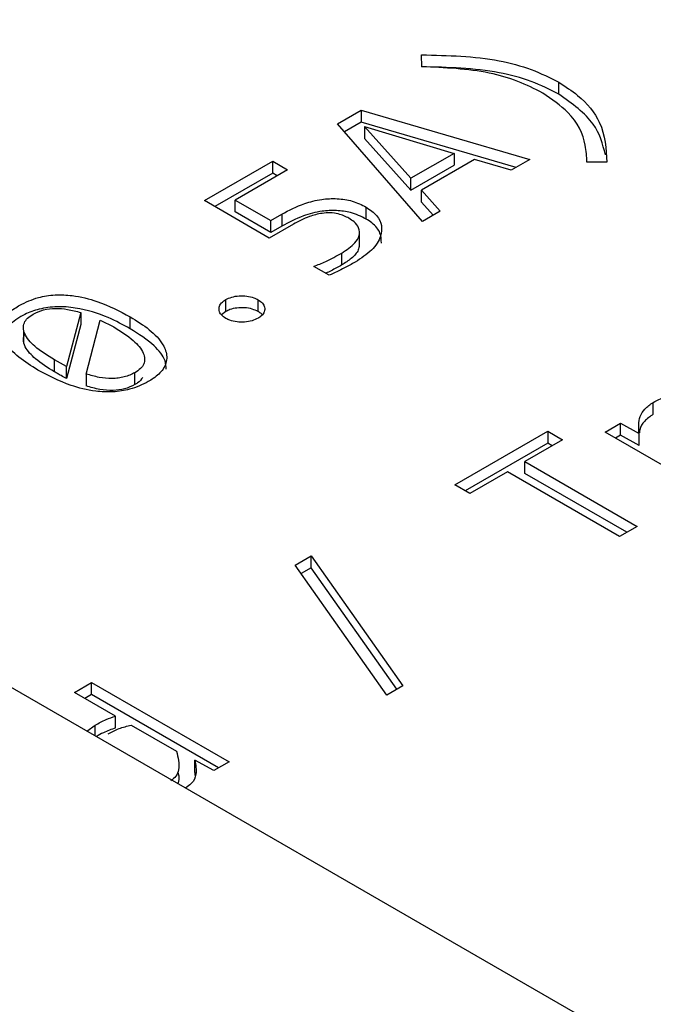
# Model space of a CAD drawing. Header units: millimetres. Extents: x 0 to 420, y 0 to 297.
# Tile 60 of 145: x 87.977 to 88.411, y 50.354 to 51.028. Entities that reach past the tile are written whole.
import ezdxf

# ---------------------------------------------------------------- set-up
doc = ezdxf.new("R2010")
doc.units = ezdxf.units.MM

msp = doc.modelspace()

# ---------------------------------------------------------------- linework, layer by layer
at = {"color": 7, "linetype": 'Continuous', "lineweight": 25}
for p, q in [((88.58254, 50.21786), (87.16833, 51.03427)), ((88.25229, 50.99579), (88.25221, 51.00393)), ((88.34618, 50.97696), (88.34618, 50.98512)), ((88.19463, 50.95665), (88.21091, 50.96605)), ((88.21091, 50.96605), (88.32639, 50.93232)), ((88.21091, 50.96605), (88.21091, 50.95789)), ((88.25276, 50.88981), (88.19463, 50.95665)), ((88.21091, 50.95789), (88.19936, 50.95121)), ((88.317, 50.92689), (88.21091, 50.95789)), ((88.24489, 50.91936), (88.21317, 50.95485)), ((88.21317, 50.95485), (88.2745, 50.93645)), ((88.21317, 50.95485), (88.21317, 50.94669)), ((88.21317, 50.94669), (88.24489, 50.9112)), ((88.2745, 50.93645), (88.24489, 50.91936)), ((88.2745, 50.93645), (88.2745, 50.92829)), ((88.10354, 50.90407), (88.15037, 50.9311)), ((88.15037, 50.9311), (88.1605, 50.92525)), ((88.15037, 50.92294), (88.15037, 50.9311)), ((88.24489, 50.9112), (88.2745, 50.92829)), ((88.28852, 50.93232), (88.25213, 50.91131)), ((88.31346, 50.92485), (88.28852, 50.93232)), ((88.32639, 50.93232), (88.31346, 50.92485)), ((88.36543, 50.93047), (88.36543, 50.93107)), ((88.37898, 50.93038), (88.36543, 50.93047)), ((88.15037, 50.92294), (88.11061, 50.89999)), ((88.1605, 50.92525), (88.12458, 50.90452)), ((88.15343, 50.92117), (88.15037, 50.92294)), ((88.24489, 50.9112), (88.24489, 50.91936)), ((88.25213, 50.91131), (88.26499, 50.89687)), ((88.25213, 50.90314), (88.25213, 50.91131)), ((88.14796, 50.87843), (88.10354, 50.90407)), ((88.12458, 50.90452), (88.14897, 50.89044)), ((88.12458, 50.89635), (88.12458, 50.90452)), ((88.21419, 50.89149), (88.21419, 50.89966)), ((88.26019, 50.8941), (88.25213, 50.90314)), ((88.14897, 50.88227), (88.12458, 50.89635)), ((88.14897, 50.89044), (88.15653, 50.8948)), ((88.15653, 50.8948), (88.15653, 50.88664)), ((88.26499, 50.89687), (88.25276, 50.88981)), ((88.16447, 50.88796), (88.14796, 50.87843)), ((88.14897, 50.88227), (88.14897, 50.89044)), ((88.15653, 50.88664), (88.14897, 50.88227)), ((88.20973, 50.87358), (88.20973, 50.88175)), ((88.19759, 50.86005), (88.19759, 50.86822)), ((88.18894, 50.85297), (88.17842, 50.85904)), ((88.11811, 50.82812), (88.11811, 50.83628)), ((88.14032, 50.82807), (88.14032, 50.83624)), ((88.01884, 50.82746), (88.00918, 50.79049)), ((88.01884, 50.82746), (88.01884, 50.8193)), ((88.11811, 50.82812), (88.11521, 50.82581)), ((88.01884, 50.8193), (88.00918, 50.78232)), ((88.02259, 50.78536), (88.03209, 50.82234)), ((88.03209, 50.82234), (88.04144, 50.81757)), ((88.05274, 50.81638), (88.05274, 50.82454)), ((87.97977, 50.81545), (87.97977, 50.80728)), ((88.00918, 50.79049), (88.00085, 50.79503)), ((88.00085, 50.78687), (88.00085, 50.79503)), ((88.00918, 50.78232), (88.00918, 50.79049)), ((88.02259, 50.78536), (88.02259, 50.7772)), ((88.05593, 50.7781), (88.05593, 50.78626)), ((88.41085, 50.7578), (88.41085, 50.76596)), ((88.37789, 50.7455), (88.38848, 50.75161)), ((88.38848, 50.75161), (88.40111, 50.74469)), ((88.38848, 50.74345), (88.38848, 50.75161)), ((88.27503, 50.70942), (88.33862, 50.74613)), ((88.33862, 50.74613), (88.34874, 50.74028)), ((88.33862, 50.74613), (88.33862, 50.73796)), ((88.44466, 50.70695), (88.37789, 50.7455)), ((88.40111, 50.73652), (88.40111, 50.74469)), ((88.33862, 50.73796), (88.28211, 50.70534)), ((88.34874, 50.74028), (88.32295, 50.72539)), ((88.34167, 50.7362), (88.33862, 50.73796)), ((88.38848, 50.74345), (88.38496, 50.74141)), ((88.40111, 50.73652), (88.38848, 50.74345)), ((88.32295, 50.72539), (88.39978, 50.68104)), ((88.32295, 50.71722), (88.32295, 50.72539)), ((88.31095, 50.71846), (88.28516, 50.70357)), ((88.38778, 50.67411), (88.31095, 50.71846)), ((88.39271, 50.67696), (88.32295, 50.71722)), ((88.28516, 50.70357), (88.27503, 50.70942)), ((88.39978, 50.68104), (88.38778, 50.67411)), ((88.16564, 50.65445), (88.1767, 50.66084)), ((88.1767, 50.66084), (88.23943, 50.57191)), ((88.1767, 50.65268), (88.1767, 50.66084)), ((88.22836, 50.56553), (88.16564, 50.65445)), ((88.1767, 50.65268), (88.16973, 50.64865)), ((88.23533, 50.56955), (88.1767, 50.65268)), ((88.01471, 50.56733), (88.02632, 50.57403)), ((88.02632, 50.57403), (88.12037, 50.51973)), ((88.02632, 50.56586), (88.02632, 50.57403)), ((88.23943, 50.57191), (88.22836, 50.56553)), ((88.04276, 50.55113), (88.01471, 50.56733)), ((88.02632, 50.56586), (88.02178, 50.56324)), ((88.11329, 50.51565), (88.02632, 50.56586)), ((88.04276, 50.54297), (88.04276, 50.55113)), ((88.0231, 50.54082), (88.02873, 50.54492)), ((88.05343, 50.54497), (88.08445, 50.52707)), ((88.11, 50.51375), (88.09691, 50.52086)), ((88.09691, 50.51269), (88.09691, 50.52086)), ((88.12037, 50.51973), (88.11, 50.51375))]:
    msp.add_line(p, q, dxfattribs=at)
at = {"color": 1, "linetype": 'Continuous', "lineweight": 25}
msp.add_line((88.02873, 50.53757), (88.02873, 50.54492), dxfattribs=at)
at = {"color": 7, "linetype": 'Continuous', "lineweight": 25}
for points, knots in [([(88.25221, 51.00393), (88.27027, 51.0035), (88.29654, 51.00288), (88.32789, 50.99439), (88.34009, 50.98821), (88.34618, 50.98512)], [0, 0, 0, 0, 0.524354, 0.762765, 1, 1, 1, 1]), ([(88.34618, 50.97696), (88.34009, 50.98004), (88.32789, 50.98622), (88.29654, 50.99471), (88.27027, 50.99533), (88.25221, 50.99576)], [0, 0, 0, 0, 0.237235, 0.475646, 1, 1, 1, 1]), ([(88.33512, 50.97775), (88.32962, 50.98056), (88.31867, 50.98617), (88.2912, 50.99411), (88.26807, 50.99511), (88.25229, 50.99579)], [0, 0, 0, 0, 0.24235, 0.483055, 1, 1, 1, 1]), ([(88.34618, 50.98512), (88.35064, 50.98223), (88.36293, 50.97426), (88.37766, 50.95571), (88.3785, 50.93963), (88.37898, 50.93038)], [0, 0, 0, 0, 0.195021, 0.537396, 1, 1, 1, 1]), ([(88.36543, 50.93047), (88.36523, 50.93432), (88.36463, 50.94597), (88.35634, 50.9632), (88.34134, 50.97348), (88.33512, 50.97775)], [0, 0, 0, 0, 0.224078, 0.678217, 1, 1, 1, 1]), ([(88.37803, 50.93552), (88.37621, 50.94277), (88.37232, 50.95825), (88.35526, 50.97046), (88.34618, 50.97696)], [0, 0, 0, 0, 0.468171, 1, 1, 1, 1]), ([(88.15653, 50.8948), (88.1615, 50.89744), (88.16958, 50.90172), (88.18303, 50.90519), (88.19445, 50.90575), (88.20549, 50.9041), (88.21118, 50.90119), (88.21419, 50.89966)], [0, 0, 0, 0, 0.305457, 0.497112, 0.658287, 0.819752, 1, 1, 1, 1]), ([(88.21419, 50.89966), (88.21688, 50.8978), (88.22223, 50.8941), (88.22528, 50.88697), (88.22457, 50.87877), (88.21871, 50.86983), (88.21079, 50.86458), (88.20678, 50.86192)], [0, 0, 0, 0, 0.170785, 0.338431, 0.507253, 0.750413, 1, 1, 1, 1]), ([(88.21419, 50.89149), (88.21082, 50.89318), (88.20493, 50.89614), (88.19393, 50.89755), (88.18264, 50.89699), (88.16937, 50.89345), (88.16123, 50.88913), (88.15653, 50.88664)], [0, 0, 0, 0, 0.199852, 0.349427, 0.49843, 0.709959, 1, 1, 1, 1]), ([(88.2025, 50.89201), (88.20019, 50.89315), (88.19644, 50.895), (88.18971, 50.8959), (88.18277, 50.8954), (88.17379, 50.89293), (88.16796, 50.88982), (88.16447, 50.88796)], [0, 0, 0, 0, 0.204404, 0.332098, 0.459713, 0.676468, 1, 1, 1, 1]), ([(88.19759, 50.86822), (88.20092, 50.8704), (88.20627, 50.8739), (88.20998, 50.88007), (88.20978, 50.88522), (88.20672, 50.88931), (88.20373, 50.89122), (88.2025, 50.89201)], [0, 0, 0, 0, 0.32057, 0.516131, 0.713332, 0.88188, 1, 1, 1, 1]), ([(88.22467, 50.87503), (88.22462, 50.87735), (88.22453, 50.88223), (88.21989, 50.8879), (88.21555, 50.89063), (88.21419, 50.89149)], [0, 0, 0, 0, 0.383246, 0.806005, 1, 1, 1, 1]), ([(88.20952, 50.8736), (88.20938, 50.8725), (88.20894, 50.86926), (88.2046, 50.86452), (88.19986, 50.8615), (88.19759, 50.86005)], [0, 0, 0, 0, 0.211987, 0.622422, 1, 1, 1, 1]), ([(88.17842, 50.85904), (88.18118, 50.86013), (88.18599, 50.86204), (88.19223, 50.86522), (88.1958, 50.86722), (88.19759, 50.86822)], [0, 0, 0, 0, 0.402003, 0.700623, 1, 1, 1, 1]), ([(88.19759, 50.86005), (88.1952, 50.85871), (88.19167, 50.85671), (88.18784, 50.85491), (88.1866, 50.85432)], [0, 0, 0, 0, 0.675237, 1, 1, 1, 1]), ([(88.20678, 50.86192), (88.20435, 50.8606), (88.20026, 50.85839), (88.19429, 50.85541), (88.19072, 50.85378), (88.18894, 50.85297)], [0, 0, 0, 0, 0.423201, 0.711465, 1, 1, 1, 1]), ([(87.97708, 50.8325), (87.98114, 50.83448), (87.98824, 50.83793), (88.00126, 50.83989), (88.01532, 50.83921), (88.0338, 50.83457), (88.04552, 50.82836), (88.05274, 50.82454)], [0, 0, 0, 0, 0.181469, 0.317201, 0.452714, 0.663296, 1, 1, 1, 1]), ([(88.11811, 50.83628), (88.11942, 50.83691), (88.12209, 50.83819), (88.12723, 50.83903), (88.13254, 50.83889), (88.13711, 50.83787), (88.13937, 50.83672), (88.14032, 50.83624)], [0, 0, 0, 0, 0.205919, 0.418743, 0.634132, 0.845743, 1, 1, 1, 1]), ([(87.98955, 50.78806), (87.98501, 50.79091), (87.97591, 50.79661), (87.96702, 50.80599), (87.96359, 50.81541), (87.96594, 50.8236), (87.97164, 50.82918), (87.97585, 50.83175), (87.97708, 50.8325)], [0, 0, 0, 0, 0.2289, 0.458849, 0.624011, 0.790338, 0.938506, 1, 1, 1, 1]), ([(88.11819, 50.82346), (88.1171, 50.82421), (88.11483, 50.82576), (88.11334, 50.82876), (88.11359, 50.83186), (88.11533, 50.83447), (88.11731, 50.83576), (88.11811, 50.83628)], [0, 0, 0, 0, 0.205634, 0.424863, 0.638617, 0.85327, 1, 1, 1, 1]), ([(88.14032, 50.83624), (88.14141, 50.83548), (88.1436, 50.83396), (88.145, 50.83101), (88.14477, 50.82797), (88.14303, 50.82534), (88.14106, 50.82404), (88.14024, 50.82351)], [0, 0, 0, 0, 0.207759, 0.417794, 0.633143, 0.848752, 1, 1, 1, 1]), ([(88.05274, 50.81638), (88.04787, 50.81901), (88.03687, 50.82497), (88.01956, 50.83051), (88.00266, 50.83185), (87.99049, 50.83015), (87.9822, 50.82713), (87.97824, 50.82497), (87.97708, 50.82434)], [0, 0, 0, 0, 0.231166, 0.521611, 0.666146, 0.811587, 0.94486, 1, 1, 1, 1]), ([(88.00085, 50.79503), (87.99606, 50.798), (87.98753, 50.8033), (87.98084, 50.81111), (87.97935, 50.81675), (87.97998, 50.8204), (87.98227, 50.82375), (87.98497, 50.82552), (87.98635, 50.82643)], [0, 0, 0, 0, 0.335858, 0.598814, 0.706939, 0.805124, 0.900293, 1, 1, 1, 1]), ([(87.98635, 50.82643), (87.98858, 50.8275), (87.993, 50.82961), (88.0016, 50.83055), (88.01046, 50.82981), (88.01591, 50.82828), (88.01884, 50.82746)], [0, 0, 0, 0, 0.244455, 0.483863, 0.722599, 1, 1, 1, 1]), ([(88.14032, 50.82807), (88.13902, 50.8287), (88.13633, 50.83001), (88.13114, 50.83087), (88.1258, 50.83072), (88.12128, 50.82971), (88.11904, 50.82858), (88.11811, 50.82812)], [0, 0, 0, 0, 0.205695, 0.424989, 0.638874, 0.850471, 1, 1, 1, 1]), ([(88.14298, 50.82582), (88.14284, 50.82605), (88.1423, 50.82691), (88.14116, 50.82758), (88.14032, 50.82807)], [0, 0, 0, 0, 0.2620838, 1, 1, 1, 1]), ([(87.97708, 50.82434), (87.97364, 50.82193), (87.96745, 50.8176), (87.96419, 50.81138), (87.96475, 50.80833), (87.96486, 50.80775)], [0, 0, 0, 0, 0.504139, 0.905382, 1, 1, 1, 1]), ([(88.05274, 50.82454), (88.05728, 50.8217), (88.06639, 50.816), (88.07535, 50.8066), (88.07864, 50.79712), (88.07622, 50.78887), (88.07043, 50.78337), (88.06629, 50.78085), (88.06513, 50.78014)], [0, 0, 0, 0, 0.229041, 0.459222, 0.625968, 0.793813, 0.94245, 1, 1, 1, 1]), ([(88.14024, 50.82351), (88.13894, 50.82287), (88.13628, 50.82158), (88.13113, 50.82076), (88.1258, 50.82089), (88.12129, 50.82188), (88.11907, 50.82301), (88.11819, 50.82346)], [0, 0, 0, 0, 0.20746, 0.423902, 0.637463, 0.856184, 1, 1, 1, 1]), ([(88.00085, 50.78687), (87.99627, 50.78971), (87.98805, 50.79481), (87.98114, 50.80258), (87.97903, 50.80865), (87.98019, 50.81157), (87.98069, 50.81282)], [0, 0, 0, 0, 0.390039, 0.700532, 0.870814, 1, 1, 1, 1]), ([(88.04144, 50.81757), (88.04621, 50.81461), (88.05471, 50.80933), (88.06136, 50.80153), (88.06286, 50.7959), (88.06225, 50.79226), (88.05998, 50.78893), (88.0573, 50.78716), (88.05593, 50.78626)], [0, 0, 0, 0, 0.335658, 0.599076, 0.707496, 0.80575, 0.900728, 1, 1, 1, 1]), ([(88.07738, 50.78863), (88.07726, 50.79055), (88.07691, 50.79621), (88.06864, 50.80614), (88.05854, 50.81264), (88.05274, 50.81638)], [0, 0, 0, 0, 0.179692, 0.528982, 1, 1, 1, 1]), ([(88.06513, 50.78014), (88.06109, 50.77818), (88.05399, 50.77472), (88.04093, 50.77279), (88.02684, 50.77346), (88.00839, 50.77807), (87.99672, 50.78426), (87.98955, 50.78806)], [0, 0, 0, 0, 0.180878, 0.317687, 0.454188, 0.664761, 1, 1, 1, 1]), ([(88.00918, 50.78232), (88.00793, 50.78296), (88.00587, 50.78401), (88.00314, 50.78555), (88.00161, 50.78643), (88.00085, 50.78687)], [0, 0, 0, 0, 0.436187, 0.718071, 1, 1, 1, 1]), ([(88.05593, 50.78626), (88.05363, 50.78514), (88.05021, 50.78349), (88.04455, 50.7825), (88.03878, 50.78217), (88.03106, 50.78287), (88.02552, 50.7845), (88.02259, 50.78536)], [0, 0, 0, 0, 0.246737, 0.364704, 0.485291, 0.727689, 1, 1, 1, 1]), ([(88.06136, 50.78299), (88.0603, 50.78166), (88.05887, 50.77987), (88.05654, 50.77846), (88.05593, 50.7781)], [0, 0, 0, 0, 0.7419291, 1, 1, 1, 1]), ([(88.05593, 50.7781), (88.05365, 50.77699), (88.04934, 50.7749), (88.04063, 50.77388), (88.03147, 50.77461), (88.02566, 50.7763), (88.02259, 50.7772)], [0, 0, 0, 0, 0.244288, 0.461507, 0.715434, 1, 1, 1, 1]), ([(88.40111, 50.74469), (88.4008, 50.74861), (88.40036, 50.75431), (88.40466, 50.76162), (88.40873, 50.76448), (88.41085, 50.76596)], [0, 0, 0, 0, 0.51364, 0.74771, 1, 1, 1, 1]), ([(88.41085, 50.76596), (88.41339, 50.76726), (88.41799, 50.7696), (88.42653, 50.77133), (88.43546, 50.77126), (88.44699, 50.76868), (88.45381, 50.7649), (88.45822, 50.76245)], [0, 0, 0, 0, 0.185001, 0.335076, 0.485491, 0.667255, 1, 1, 1, 1]), ([(88.41085, 50.7578), (88.40873, 50.75628), (88.4044, 50.75316), (88.40146, 50.7486), (88.40148, 50.74586), (88.40149, 50.74518)], [0, 0, 0, 0, 0.4168633, 0.8535946, 1, 1, 1, 1]), ([(88.02873, 50.54492), (88.02994, 50.54559), (88.03235, 50.54692), (88.03692, 50.54909), (88.04056, 50.55036), (88.04276, 50.55113)], [0, 0, 0, 0, 0.2822798, 0.5645731, 1, 1, 1, 1]), ([(88.04276, 50.54297), (88.04132, 50.54248), (88.03844, 50.5415), (88.03396, 50.53957), (88.03111, 50.53803), (88.02948, 50.53714)], [0, 0, 0, 0, 0.299231, 0.598437, 1, 1, 1, 1]), ([(88.03754, 50.53894), (88.03997, 50.54023), (88.0447, 50.54273), (88.05058, 50.54424), (88.05343, 50.54497)], [0, 0, 0, 0, 0.513175, 1, 1, 1, 1]), ([(88.08445, 50.52707), (88.08549, 50.52285), (88.08691, 50.51712), (88.08467, 50.51004), (88.08178, 50.50779), (88.08047, 50.50678)], [0, 0, 0, 0, 0.605273, 0.821896, 1, 1, 1, 1]), ([(88.09691, 50.52086), (88.09759, 50.51767), (88.09873, 50.51228), (88.09582, 50.50555), (88.09204, 50.50282), (88.09065, 50.50183)], [0, 0, 0, 0, 0.47967, 0.810162, 1, 1, 1, 1]), ([(88.08523, 50.51296), (88.08576, 50.51107), (88.08651, 50.50838), (88.08556, 50.50573), (88.08527, 50.50493)], [0, 0, 0, 0, 0.698858, 1, 1, 1, 1]), ([(88.0973, 50.51045), (88.09731, 50.51081), (88.09734, 50.51157), (88.09706, 50.51231), (88.09691, 50.51269)], [0, 0, 0, 0, 0.476885, 1, 1, 1, 1])]:
    msp.add_open_spline(points, degree=3, knots=knots, dxfattribs=at)

doc.saveas('drawing.dxf')
